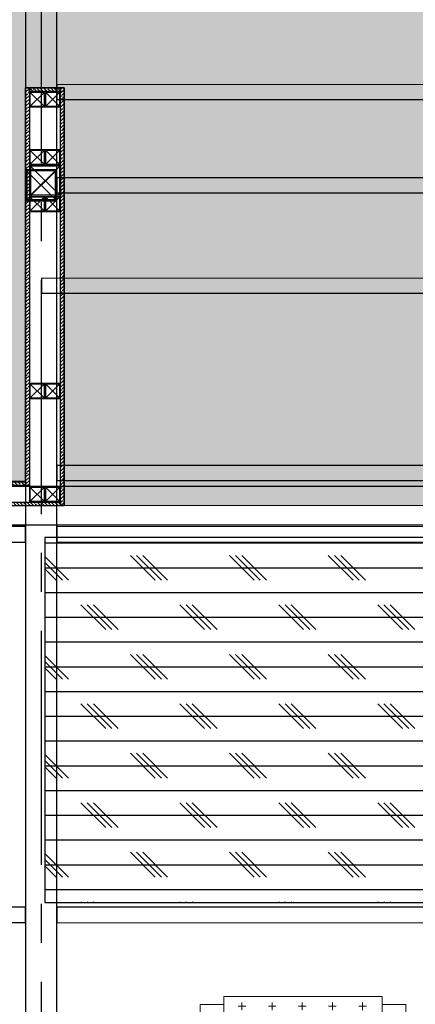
# Model space of a CAD drawing. Header units: inches. Extents: x -1008743 to -388065, y -1380311 to -642022.
# Tile 45 of 85: x -519145 to -517875, y -674994 to -671836. Entities that reach past the tile are written whole.
import ezdxf
from ezdxf.xclip import XClip

# ---------------------------------------------------------------- set-up
doc = ezdxf.new("R2010")
doc.units = ezdxf.units.IN
doc.header["$LTSCALE"] = 1000
doc.header["$MEASUREMENT"] = 0
doc.header["$XCLIPFRAME"] = 0
for name, pattern in [('CENTER2', [1.125, 0.75, -0.125, 0.125, -0.125]), ('General Arrangement Plan$1$.5', [2, 0.5, -0.5, 0.5, -0.5]), ('General Arrangement Plan$1$CORES & SETBACK$0$HIDDEN', [0.375, 0.25, -0.125])]:
    doc.linetypes.add(name, pattern=pattern)
for name, color, linetype in [('Elevation hatch', 7, 'Continuous'), ('General Arrangement Plan$1$12-ply', 160, 'Continuous'), ('IFF-35 HEAVY', 100, 'Continuous'), ('M-HVAC-INSULATION', 7, 'Continuous')]:
    doc.layers.add(name, color=color, linetype=linetype)
doc.layers.add('General Arrangement Plan$1$FURN', color=252, linetype='Continuous', lineweight=5)
doc.layers.add('General Arrangement Plan$1$MEI- EXISTING WALLS', color=1, linetype='Continuous', lineweight=15)
doc.layers.add('General Arrangement Plan$1$MS', color=7, linetype='Continuous', lineweight=0, true_color=0x3c5977)

# ---------------------------------------------------------------- blocks, each defined once
blk = doc.blocks.new('General Arrangement Plan$1$A$C0642dd72')
at = {"layer": 'General Arrangement Plan$1$MS', "ltscale": 10}
for p, q in [((7257.4, 4780), (7357.4, 4880)), ((7357.4, 4780), (7257.4, 4880))]:
    blk.add_line(p, q, dxfattribs=at)
for points in [[(7257.4, 4780), (7357.4, 4780), (7357.4, 4880), (7257.4, 4880)], [(7261.4, 4784), (7353.4, 4784), (7353.4, 4876), (7261.4, 4876)]]:
    blk.add_lwpolyline(points, close=True, dxfattribs=at)
blk = doc.blocks.new('*U428')
at = {"layer": 'General Arrangement Plan$1$12-ply', "true_color": 0x939598}
h = blk.add_hatch(dxfattribs=at)
h.set_pattern_fill('ANSI35', color=252, scale=2.5, angle=180)
h.set_pattern_definition([(225, (0, 5416.519), (11.22532015, -11.22532015), []), (225, (-11.225, 5416.519), (11.22532015, -11.22532015), [19.84375, -3.96875, 0, -3.96875])])
h.paths.add_polyline_path([(2694419.8, -800711.5), (2694419.8, -802087.9), (2694431.8, -802087.9), (2694431.8, -800711.5)])
at = {"layer": 'General Arrangement Plan$1$12-ply'}
blk.add_lwpolyline([(2694419.8, -800711.5), (2694431.8, -800711.5), (2694431.8, -802087.9), (2694419.8, -802087.9)], close=True, dxfattribs=at)
blk = doc.blocks.new('*U426')
at = {"layer": 'General Arrangement Plan$1$12-ply', "true_color": 0x939598}
h = blk.add_hatch(dxfattribs=at)
h.set_pattern_fill('ANSI35', color=252, scale=2.5, angle=180)
h.set_pattern_definition([(225, (0, 5489.046), (11.22532015, -11.22532015), []), (225, (-11.225, 5489.046), (11.22532015, -11.22532015), [19.84375, -3.96875, 0, -3.96875])])
h.paths.add_polyline_path([(2694419.8, -800693.2), (2694419.8, -802033.7), (2694431.8, -802033.7), (2694431.8, -800693.2)])
at = {"layer": 'General Arrangement Plan$1$12-ply'}
blk.add_lwpolyline([(2694419.8, -800693.2), (2694431.8, -800693.2), (2694431.8, -802033.7), (2694419.8, -802033.7)], close=True, dxfattribs=at)
blk = doc.blocks.new('*U429')
at = {"layer": 'General Arrangement Plan$1$12-ply', "true_color": 0x939598}
h = blk.add_hatch(dxfattribs=at)
h.set_pattern_fill('ANSI35', color=252, scale=2.5, angle=180)
h.set_pattern_definition([(225, (0, 5290.512), (11.22532015, -11.22532015), []), (225, (-11.225, 5290.512), (11.22532015, -11.22532015), [19.84375, -3.96875, 0, -3.96875])])
h.paths.add_polyline_path([(2694419.8, -800886.5), (2694419.8, -802038.9), (2694431.8, -802038.9), (2694431.8, -800886.5)])
at = {"layer": 'General Arrangement Plan$1$12-ply'}
blk.add_lwpolyline([(2694419.8, -800886.5), (2694431.8, -800886.5), (2694431.8, -802038.9), (2694419.8, -802038.9)], close=True, dxfattribs=at)
blk = doc.blocks.new('*U430')
at = {"layer": 'General Arrangement Plan$1$12-ply', "true_color": 0x939598}
h = blk.add_hatch(dxfattribs=at)
h.set_pattern_fill('ANSI35', color=252, scale=2.5, angle=180)
h.set_pattern_definition([(225, (0, 5423.979), (11.22532015, -11.22532015), []), (225, (-11.225, 5423.979), (11.22532015, -11.22532015), [19.84375, -3.96875, 0, -3.96875])])
h.paths.add_polyline_path([(2694419.8, -800758.2), (2694419.8, -802033.7), (2694431.8, -802033.7), (2694431.8, -800758.2)])
at = {"layer": 'General Arrangement Plan$1$12-ply'}
blk.add_lwpolyline([(2694419.8, -800758.2), (2694431.8, -800758.2), (2694431.8, -802033.7), (2694419.8, -802033.7)], close=True, dxfattribs=at)
blk = doc.blocks.new('*U432')
at = {"layer": 'General Arrangement Plan$1$12-ply', "true_color": 0x939598}
h = blk.add_hatch(dxfattribs=at)
h.set_pattern_fill('ANSI35', color=252, scale=2.5, angle=180)
h.set_pattern_definition([(225, (0, 6716.975), (11.22532015, -11.22532015), []), (225, (-11.225, 6716.975), (11.22532015, -11.22532015), [19.84375, -3.96875, 0, -3.96875])])
h.paths.add_polyline_path([(2694419.8, -800699.5), (2694419.8, -800799.5), (2694431.8, -800799.5), (2694431.8, -800699.5)])
at = {"layer": 'General Arrangement Plan$1$12-ply'}
blk.add_lwpolyline([(2694419.8, -800699.5), (2694431.8, -800699.5), (2694431.8, -800799.5), (2694419.8, -800799.5)], close=True, dxfattribs=at)
blk = doc.blocks.new('General Arrangement Plan$1$A$C25013FFA')
at = {"layer": 'General Arrangement Plan$1$MS', "linetype": 'General Arrangement Plan$1$CORES & SETBACK$0$HIDDEN', "ltscale": 25}
for p, q in [((-9, 60), (35, 16)), ((35, 60), (-9, 16))]:
    blk.add_line(p, q, dxfattribs=at)
at = {"layer": 'General Arrangement Plan$1$MS', "ltscale": 25}
blk.add_lwpolyline([(-12, 13), (38, 13), (38, 63), (-12, 63)], close=True, dxfattribs=at)
blk.add_lwpolyline([(-12, 13), (38, 13), (38, 63), (-12, 63)], close=True, dxfattribs=at)
at = {"layer": 'General Arrangement Plan$1$MS', "linetype": 'General Arrangement Plan$1$.5', "ltscale": 25}
blk.add_lwpolyline([(-9, 16), (35, 16), (35, 60), (-9, 60)], close=True, dxfattribs=at)
blk = doc.blocks.new('General Arrangement Plan$1$JHGFG')
h = blk.add_hatch()
h.set_pattern_fill('CROSS', color=9, scale=7.5, angle=270)
h.set_pattern_definition([(270, (0, 0), (47.625, -47.625), [23.8125, -71.4375]), (0, (-11.906, -11.906), (47.625, 47.625), [23.8125, -71.4375])])
h.paths.add_polyline_path([(-2281577.9, -209054.5), (-2282102.9, -209054.5), (-2282102.9, -209554.5), (-2281577.9, -209554.5)])
at = {"color": 0, "linetype": 'ByBlock', "lineweight": -2}
for points in [[(-2282152.9, -209054.5), (-2281602.9, -209054.5), (-2281602.9, -208979.5), (-2282227.9, -208979.5), (-2282227.9, -209629.5), (-2281602.9, -209629.5), (-2281602.9, -209554.5), (-2282152.9, -209554.5)], [(-2282102.9, -209054.5), (-2282152.9, -209054.5), (-2282152.9, -209554.5), (-2282102.9, -209554.5)], [(-2281577.9, -209054.5), (-2282102.9, -209054.5), (-2282102.9, -209554.5), (-2281577.9, -209554.5)]]:
    blk.add_lwpolyline(points, close=True, dxfattribs=at)
blk = doc.blocks.new('General Arrangement Plan')
at = {"layer": 'General Arrangement Plan$1$MEI- EXISTING WALLS', "color": 252, "true_color": 0x939598}
for p, q in [((7532.4, 6151.3), (7457.4, 6151.3)), ((7457.4, 4948.9), (7457.4, 6132.9))]:
    blk.add_line(p, q, dxfattribs=at)
at = {"layer": 'General Arrangement Plan$1$12-ply'}
for name, p in [('*U430', (-2686974.4, 806909.5)), ('*U426', (-2686862.4, 806844.4))]:
    blk.add_blockref(name, p, dxfattribs=at)
at = {"layer": 'General Arrangement Plan$1$12-ply', "rotation": 90}
for name, p in [('*U432', (-793242, -2688280.6)), ('*U429', (-794593.5, -2689544.1, -0.1)), ('*U428', (-794530.5, -2689609.2, -0.1))]:
    blk.add_blockref(name, p, dxfattribs=at)
at = {"layer": 'General Arrangement Plan$1$FURN', "extrusion": (-3.44359e-07, -2.36998e-18, 1), "xscale": -1.016002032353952, "yscale": 1.016002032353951, "zscale": 1.016002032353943, "rotation": 270}
blk.add_blockref('General Arrangement Plan$1$JHGFG', (220989.2, 2321324.8, 0), dxfattribs=at)
at = {"layer": 'General Arrangement Plan$1$MS', "ltscale": 10}
blk.add_blockref('General Arrangement Plan$1$A$C0642dd72', (200.7, 1023.9), dxfattribs=at)
at = {"layer": 'General Arrangement Plan$1$MS', "ltscale": 25, "xscale": -1, "rotation": 180}
for p in [(7469.4, 6152.3), (7519.4, 6152.3), (7469.4, 5966.8), (7519.4, 5966.8), (7469.4, 5816.8), (7519.4, 5816.8), (7469.4, 5216.8), (7519.4, 5216.8), (7469.4, 4885.7, -0.1), (7519.4, 4885.7, -0.1)]:
    blk.add_blockref('General Arrangement Plan$1$A$C25013FFA', p, dxfattribs=at)
blk = doc.blocks.new('latout')
at = {"color": 252, "linetype": 'CENTER2'}
blk.add_line((-7099, 13525.7), (-7099, -289.9), dxfattribs=at)
at = {"ltscale": 10}
for p, q in [((-7149, 4780), (-7049, 4880)), ((-7049, 4780), (-7149, 4880))]:
    blk.add_line(p, q, dxfattribs=at)
at = {"color": 3, "ltscale": 10}
for points in [[(-7049, 4880), (-7049, 10397), (-7149, 10397), (-7149, 4880)], [(-7049, 100.3), (-7049, 4780), (-7149, 4780), (-7149, 100.3)]]:
    blk.add_lwpolyline(points, close=True, dxfattribs=at)
at = {"color": 6, "ltscale": 10}
for points in [[(-7049, 5104.7), (-5687.8, 5104.6), (-5687.8, 5152.6), (-7049, 5152.7)], [(-7049, 4806), (-5687.8, 4806), (-5687.8, 4854), (-7049, 4854)], [(-7098.5, 4483.7), (-5687.8, 4483.5), (-5687.8, 4531.5), (-7098.5, 4531.7)], [(-7049, 3883.5), (-5687.8, 3883.4), (-5687.8, 3931.4), (-7049, 3931.5)]]:
    blk.add_lwpolyline(points, close=True, dxfattribs=at)
at = {"color": 4, "ltscale": 10}
for points in [[(-7149, 4780), (-7049, 4780), (-7049, 4880), (-7149, 4880)], [(-7145, 4784), (-7053, 4784), (-7053, 4876), (-7145, 4876)]]:
    blk.add_lwpolyline(points, close=True, dxfattribs=at)
at = {"color": 30, "ltscale": 10}
for points in [[(-8325.3, 3685.2), (-7149, 3685.2), (-7149, 3735.2), (-8325.3, 3735.2)], [(-7049, 3685.1), (-5688, 3685), (-5688, 3735), (-7049, 3735.1)], [(-8325.3, 2465.2), (-7149, 2465.2), (-7149, 2515.2), (-8325.3, 2515.2)], [(-7049, 2465.1), (-5688, 2465), (-5688, 2515), (-7049, 2515.1)]]:
    blk.add_lwpolyline(points, close=True, dxfattribs=at)

msp = doc.modelspace()

# ---------------------------------------------------------------- hatches: boundary and pattern name
at = {"layer": 'M-HVAC-INSULATION'}
h = msp.add_hatch(dxfattribs=at)
h.set_pattern_fill('DOTS', scale=50)
h.set_pattern_definition([(0, (-496533, -668672.15), (39.6875, 79.375), [0, -79.375])])
h.paths.add_polyline_path([(-513397.7, -664590), (-513397.7, -665814), (-515785, -665813.6), (-515785, -664589.6)])
h.paths.add_polyline_path([(-513946.8, -669505.6), (-513946.8, -666673), (-512866.8, -666673), (-512866.8, -669505.6)])
edge = h.paths.add_edge_path()
edge.add_line((-520586.8, -666673), (-521351.3, -666673))
edge.add_line((-521351.3, -666673), (-521351.3, -665473))
edge.add_line((-521351.3, -665473), (-519801.3, -665473))
edge.add_line((-519801.3, -665473), (-519801.3, -666673))
edge.add_line((-519801.3, -666673), (-513957.3, -666673))
edge.add_line((-513957.3, -666673), (-513957.3, -672249.4))
edge.add_line((-513957.3, -672249.4), (-511990.2, -672249.4))
edge.add_line((-511990.2, -672249.4), (-511990.2, -665468.9))
edge.add_arc((-511992.2, -665468.9), 2, 0, 90)
edge.add_line((-511992.2, -665466.9), (-513330.6, -665466.9))
edge.add_line((-513330.6, -665466.9), (-513330.6, -664553.9))
edge.add_line((-513330.6, -664553.9), (-522160.4, -664553.9))
edge.add_line((-522160.4, -664553.9), (-522161.8, -666673))
edge.add_line((-522161.8, -666673), (-520586.8, -666673))

# ---------------------------------------------------------------- linework, layer by layer
at = {"layer": 'IFF-35 HEAVY', "ltscale": 100}
msp.add_lwpolyline([(-514107.3, -666822.4), (-514107.3, -672720.2), (-517541, -672720.2), (-517541, -672053.7), (-517665, -672053.7), (-517665, -673394.2), (-519001.7, -673394.9), (-519001.7, -672054.3), (-519125.7, -672053.7), (-519125.7, -673317.2), (-520278.1, -673317.2), (-520278.1, -672053.7), (-520402.1, -672053.7), (-520402.3, -677306.5), (-524753, -677305.8), (-524753, -674617.4), (-521734, -674617.4), (-521734, -673425.1), (-522387.4, -673425.1), (-522387.4, -672413.2), (-521734, -672413.2), (-521734, -672290.5), (-526462.8, -672289.2), (-526462.9, -671739)], dxfattribs=at)

# ---------------------------------------------------------------- next in the draw order: block references
at = {"color": 7}
ref = msp.add_blockref('General Arrangement Plan', (-526571.1, -678205.6), dxfattribs=at)
XClip(ref).set_block_clipping_path([(48.7190010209, -107.5186207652), (15251.6043912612, 15253.5715002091)])

# ---------------------------------------------------------------- next in the draw order: hatches: boundary and pattern name
at = {"layer": 'Elevation hatch', "true_color": 0x939598}
h = msp.add_hatch(dxfattribs=at)
h.set_pattern_fill('CORK', color=252, scale=25)
h.set_pattern_definition([(0, (-549706.02, -668672.15), (0, 79.375), []), (135, (-549666.34, -668711.84), (-158.75, -158.75), [112.2532, -112.2532]), (135, (-549646.5, -668711.84), (-158.75, -158.75), [112.2532, -112.2532]), (135, (-549626.65, -668711.84), (-158.75, -158.75), [112.2532, -112.2532])])
h.paths.add_polyline_path([(-519063.7, -673496.6), (-519063.7, -674666.6), (-517653.2, -674666.6), (-517653.2, -673496.6)])
at = {"layer": 'M-HVAC-INSULATION'}
h = msp.add_hatch(dxfattribs=at)
h.set_pattern_fill('DOTS', scale=50)
h.set_pattern_definition([(0, (-506064.966, -668671.505), (39.6875, 79.375), [0, -79.375])])
h.paths.add_polyline_path([(-520709.7, -675080.2), (-520709.7, -676805.3), (-524408.4, -676805.3), (-524408.4, -675080.2)], flags=16)
h.paths.add_polyline_path([(-520633.1, -674662.7), (-520633.1, -674812.7), (-520783.1, -674812.7), (-520783.1, -674662.7)])
h.paths.add_polyline_path([(-520741.4, -673834.8), (-520891.4, -673834.8), (-520891.4, -673684.8), (-520741.4, -673684.8)])
h.paths.add_polyline_path([(-520688.1, -673090.8), (-520838.1, -673090.8), (-520838.1, -672940.8), (-520688.1, -672940.8)])
h.paths.add_polyline_path([(-524753, -677305.8), (-524753, -674617.4), (-521734, -674617.4), (-521734, -673425.1), (-522387.4, -673425.1), (-522387.4, -672413.2), (-521734, -672413.2), (-521734, -672289.8), (-521858, -672289.8), (-521858, -672289.2), (-526462.8, -672289.2), (-526462.8, -671739), (-516526, -671739), (-516526, -666822.4), (-514107.3, -666822.4), (-514107.3, -672720.2), (-517541, -672720.2), (-517541, -672053.7), (-517665, -672053.7), (-517665, -673394.2), (-519001.7, -673394.9), (-519001.7, -672054.3), (-519125.7, -672053.7), (-519125.7, -673317.2), (-520278.1, -673317.2), (-520278.1, -672053.7), (-520402.1, -672053.7), (-520402.9, -677306.5)])

# ---------------------------------------------------------------- next in the draw order: linework, layer by layer
at = {"color": 7}
for points in [[(-520365.1, -677081), (-511929.5, -677081), (-511929.5, -673333.2), (-520365.1, -673333.2)], [(-517653.2, -673496.6), (-519063.7, -673496.6), (-519063.7, -674666.6), (-517653.2, -674666.6)]]:
    msp.add_lwpolyline(points, close=True, dxfattribs=at)
at = {"ltscale": 10}
msp.add_lwpolyline([(-512026.8, -677146.7), (-520351.8, -677146.7), (-520351.8, -673455.5), (-512026.8, -673455.5)], close=True, dxfattribs=at)

# ---------------------------------------------------------------- next in the draw order: block references
msp.add_blockref('latout', (-511976.8, -677196.7), dxfattribs=at)

doc.saveas('drawing.dxf')
